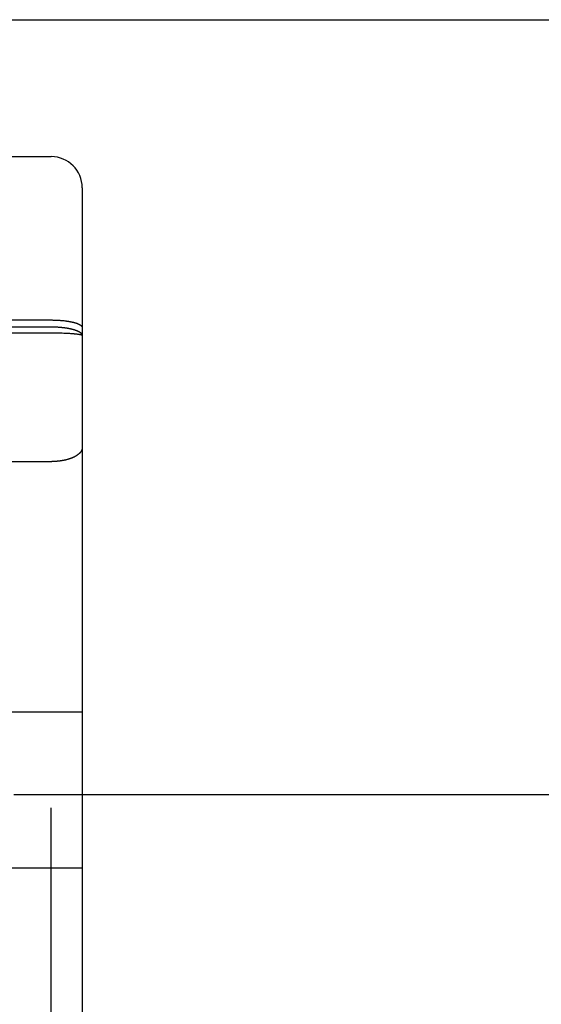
# Model space of a CAD drawing. Header units: inches. Extents: x 0 to 210, y 0 to 136.
# Tile 79 of 93: x 71.5 to 72.005, y 94.872 to 95.825. Entities that reach past the tile are written whole.
import ezdxf

# ---------------------------------------------------------------- set-up
doc = ezdxf.new("R2010")
doc.units = ezdxf.units.IN
doc.header["$LTSCALE"] = 11.549409
doc.header["$MEASUREMENT"] = 0
doc.linetypes.add('HIDDEN', pattern=[0.2, 0.1, -0.1])
doc.layers.get('0').update_dxf_attribs({"linetype": 'CONTINUOUS'})
doc.layers.add('02___PRT_ALL_AXES', color=7, linetype='CONTINUOUS')
doc.layers.add('DEFAULT_2', color=8, linetype='HIDDEN')

msp = doc.modelspace()

# ---------------------------------------------------------------- linework, layer by layer
at = {"color": 3, "linetype": 'Continuous'}
msp.add_line((68.4778, 95.82491), (97.0813, 95.82491), dxfattribs=at)
at = {"layer": '02___PRT_ALL_AXES', "color": 8, "linetype": 'HIDDEN'}
msp.add_line((71.4658, 95.69241), (71.5308, 95.69241), dxfattribs=at)
at = {"layer": 'DEFAULT_2', "color": 8, "linetype": 'HIDDEN'}
for p, q in [((71.5308, 93.90741), (71.5308, 95.69241)), ((71.5608, 95.66241), (71.5608, 93.93741)), ((70.96538, 95.53441), (71.5308, 95.53441)), ((71.53123, 95.5275), (70.9658, 95.5275)), ((71.5308, 95.53441), (71.53165, 95.5344)), ((71.53207, 95.52749), (71.53123, 95.5275)), ((71.53165, 95.5344), (71.53249, 95.53439)), ((71.53291, 95.52748), (71.53207, 95.52749)), ((71.53249, 95.53439), (71.53333, 95.53438)), ((71.53374, 95.52746), (71.53291, 95.52748)), ((71.53333, 95.53438), (71.53416, 95.53436)), ((71.53458, 95.52743), (71.53374, 95.52746)), ((71.53416, 95.53436), (71.535, 95.53433)), ((71.53541, 95.5274), (71.53458, 95.52743)), ((71.535, 95.53433), (71.53583, 95.5343)), ((71.53624, 95.52736), (71.53541, 95.5274)), ((71.53583, 95.5343), (71.53666, 95.53426)), ((71.53707, 95.52732), (71.53624, 95.52736)), ((71.53666, 95.53426), (71.53748, 95.53422)), ((71.53789, 95.52727), (71.53707, 95.52732)), ((71.53748, 95.53422), (71.5383, 95.53417)), ((71.5387, 95.52721), (71.53789, 95.52727)), ((71.5383, 95.53417), (71.53911, 95.53411)), ((71.53951, 95.52714), (71.5387, 95.52721)), ((71.53911, 95.53411), (71.53991, 95.53405)), ((71.54031, 95.52707), (71.53951, 95.52714)), ((71.53991, 95.53405), (71.54071, 95.53399)), ((71.54071, 95.53399), (71.5415, 95.53392)), ((71.5415, 95.53392), (71.54228, 95.53384)), ((71.54228, 95.53384), (71.54306, 95.53376)), ((71.54306, 95.53376), (71.54382, 95.53367)), ((71.53165, 95.52167), (70.96496, 95.52167)), ((71.53333, 95.52166), (71.53165, 95.52167)), ((71.535, 95.52165), (71.53333, 95.52166)), ((71.53666, 95.52162), (71.535, 95.52165)), ((71.5383, 95.52159), (71.53666, 95.52162)), ((71.53991, 95.52156), (71.5383, 95.52159)), ((71.5415, 95.52151), (71.53991, 95.52156)), ((71.54306, 95.52146), (71.5415, 95.52151)), ((71.54457, 95.5214), (71.54306, 95.52146)), ((71.54568, 95.52135), (71.54457, 95.5214)), ((71.54677, 95.5213), (71.54568, 95.52135)), ((71.54782, 95.52124), (71.54677, 95.5213)), ((71.54884, 95.52118), (71.54782, 95.52124)), ((71.54984, 95.52112), (71.54884, 95.52118)), ((71.55079, 95.52105), (71.54984, 95.52112)), ((71.55172, 95.52098), (71.55079, 95.52105)), ((71.55231, 95.52093), (71.55172, 95.52098)), ((71.55289, 95.52088), (71.55231, 95.52093)), ((71.55345, 95.52083), (71.55289, 95.52088)), ((71.55399, 95.52078), (71.55345, 95.52083)), ((71.55452, 95.52073), (71.55399, 95.52078)), ((71.55503, 95.52067), (71.55452, 95.52073)), ((71.55551, 95.52062), (71.55503, 95.52067)), ((71.55598, 95.52056), (71.55551, 95.52062)), ((71.55643, 95.5205), (71.55598, 95.52056)), ((71.4658, 95.39744), (71.53123, 95.39744)), ((71.4358, 95.15541), (71.5608, 95.15541)), ((95.7483, 95.0749), (69.1443, 95.0749)), ((71.4358, 95.00441), (71.5608, 95.00441))]:
    msp.add_line(p, q, dxfattribs=at)
for points in [[(71.5608, 95.51924), (71.5608, 95.51935), (71.56079, 95.51947), (71.56078, 95.51959), (71.56076, 95.5197), (71.56073, 95.51982), (71.5607, 95.51993), (71.56066, 95.52005), (71.56062, 95.52016), (71.56057, 95.52028), (71.56051, 95.52039), (71.56045, 95.52051), (71.56038, 95.52062), (71.56031, 95.52074), (71.56023, 95.52085), (71.56014, 95.52096), (71.56005, 95.52108), (71.55996, 95.52119), (71.55985, 95.5213), (71.55975, 95.52141), (71.55963, 95.52153), (71.55951, 95.52164), (71.55939, 95.52175), (71.55926, 95.52186), (71.55912, 95.52197), (71.55898, 95.52208), (71.55883, 95.52218), (71.55868, 95.52229), (71.55852, 95.5224), (71.55836, 95.52251), (71.55819, 95.52261), (71.55801, 95.52272), (71.55783, 95.52282), (71.55765, 95.52293), (71.55746, 95.52303), (71.55726, 95.52313), (71.55706, 95.52323), (71.55685, 95.52334), (71.55664, 95.52344), (71.55643, 95.52353), (71.55621, 95.52363), (71.55598, 95.52373), (71.55575, 95.52383), (71.55551, 95.52392), (71.55527, 95.52402), (71.55503, 95.52411), (71.55477, 95.52421), (71.55452, 95.5243), (71.55426, 95.52439), (71.55399, 95.52448), (71.55373, 95.52457), (71.55345, 95.52466), (71.55317, 95.52474), (71.55289, 95.52483), (71.5526, 95.52491), (71.55231, 95.525), (71.55202, 95.52508), (71.55172, 95.52516), (71.55141, 95.52524), (71.55111, 95.52532), (71.55079, 95.5254), (71.55048, 95.52547), (71.55016, 95.52555), (71.54984, 95.52562), (71.54951, 95.5257), (71.54918, 95.52577), (71.54884, 95.52584), (71.54851, 95.52591), (71.54816, 95.52598), (71.54782, 95.52604), (71.54747, 95.52611), (71.54712, 95.52617), (71.54677, 95.52623), (71.54641, 95.52629), (71.54605, 95.52635), (71.54568, 95.52641), (71.54532, 95.52647), (71.54495, 95.52652), (71.54457, 95.52658), (71.5442, 95.52663), (71.54382, 95.52668), (71.54344, 95.52673), (71.54306, 95.52678), (71.54267, 95.52683), (71.54228, 95.52687), (71.5419, 95.52691), (71.5415, 95.52696), (71.54111, 95.527), (71.54031, 95.52707)], [(71.54382, 95.53367), (71.54457, 95.53357), (71.54494, 95.53353), (71.54531, 95.53348), (71.54568, 95.53342), (71.54604, 95.53337), (71.54641, 95.53332), (71.54676, 95.53326), (71.54712, 95.53321), (71.54747, 95.53315), (71.54782, 95.53309), (71.54816, 95.53303), (71.5485, 95.53297), (71.54884, 95.53291), (71.54918, 95.53284), (71.54951, 95.53278), (71.54983, 95.53271), (71.55016, 95.53265), (71.55048, 95.53258), (71.55079, 95.53251), (71.5511, 95.53244), (71.55141, 95.53237), (71.55172, 95.5323), (71.55202, 95.53222), (71.55231, 95.53215), (71.5526, 95.53207), (71.55289, 95.532), (71.55317, 95.53192), (71.55345, 95.53184), (71.55372, 95.53176), (71.55399, 95.53168), (71.55426, 95.5316), (71.55452, 95.53152), (71.55477, 95.53144), (71.55502, 95.53135), (71.55527, 95.53127), (71.55551, 95.53118), (71.55575, 95.5311), (71.55598, 95.53101), (71.5562, 95.53092), (71.55643, 95.53083), (71.55664, 95.53074), (71.55685, 95.53065), (71.55706, 95.53056), (71.55726, 95.53047), (71.55746, 95.53038), (71.55765, 95.53029), (71.55783, 95.53019), (71.55801, 95.5301), (71.55819, 95.53), (71.55836, 95.52991), (71.55852, 95.52981), (71.55868, 95.52971), (71.55883, 95.52962), (71.55898, 95.52952), (71.55912, 95.52942), (71.55926, 95.52932), (71.55939, 95.52922), (71.55951, 95.52913), (71.55963, 95.52903), (71.55975, 95.52893), (71.55985, 95.52883), (71.55996, 95.52872), (71.56005, 95.52862), (71.56014, 95.52852), (71.56023, 95.52842), (71.56031, 95.52832), (71.56038, 95.52822), (71.56045, 95.52811), (71.56051, 95.52801), (71.56057, 95.52791), (71.56062, 95.5278), (71.56066, 95.5277), (71.5607, 95.5276), (71.56073, 95.52749), (71.56076, 95.52739), (71.56078, 95.52729), (71.56079, 95.52718), (71.5608, 95.52708), (71.5608, 95.52697)], [(71.5608, 95.51924), (71.5608, 95.51927), (71.56079, 95.51931), (71.56078, 95.51934), (71.56076, 95.51937), (71.56073, 95.51941), (71.5607, 95.51944), (71.56066, 95.51948), (71.56062, 95.51951), (71.56057, 95.51954), (71.56051, 95.51958), (71.56045, 95.51961), (71.56038, 95.51965), (71.56031, 95.51968), (71.56023, 95.51971), (71.56014, 95.51975), (71.56005, 95.51978), (71.55996, 95.51981), (71.55985, 95.51985), (71.55975, 95.51988), (71.55963, 95.51991), (71.55951, 95.51994), (71.55939, 95.51998), (71.55926, 95.52001), (71.55912, 95.52004), (71.55898, 95.52007), (71.55883, 95.52011), (71.55868, 95.52014), (71.55852, 95.52017), (71.55836, 95.5202), (71.55819, 95.52023), (71.55801, 95.52026), (71.55783, 95.52029), (71.55765, 95.52032), (71.55746, 95.52035), (71.55726, 95.52038), (71.55706, 95.52041), (71.55685, 95.52044), (71.55643, 95.5205)], [(71.5608, 95.41103), (71.5608, 95.41084), (71.56079, 95.41065), (71.56078, 95.41046), (71.56076, 95.41027), (71.56073, 95.41008), (71.5607, 95.40989), (71.56066, 95.4097), (71.56062, 95.40951), (71.56057, 95.40932), (71.56051, 95.40913), (71.56045, 95.40894), (71.56038, 95.40875), (71.56031, 95.40856), (71.56023, 95.40838), (71.56014, 95.40819), (71.56005, 95.408), (71.55996, 95.40782), (71.55985, 95.40763), (71.55975, 95.40745), (71.55963, 95.40727), (71.55951, 95.40708), (71.55939, 95.4069), (71.55926, 95.40672), (71.55912, 95.40654), (71.55898, 95.40636), (71.55883, 95.40618), (71.55868, 95.406), (71.55852, 95.40583), (71.55836, 95.40565), (71.55819, 95.40548), (71.55801, 95.4053), (71.55783, 95.40513), (71.55765, 95.40496), (71.55746, 95.40479), (71.55726, 95.40462), (71.55706, 95.40445), (71.55685, 95.40429), (71.55664, 95.40412), (71.55643, 95.40396), (71.55621, 95.4038), (71.55598, 95.40364), (71.55575, 95.40348), (71.55551, 95.40332), (71.55527, 95.40316), (71.55503, 95.40301), (71.55477, 95.40286), (71.55452, 95.4027), (71.55426, 95.40255), (71.55399, 95.40241), (71.55373, 95.40226), (71.55345, 95.40211), (71.55317, 95.40197), (71.55289, 95.40183), (71.5526, 95.40169), (71.55231, 95.40155), (71.55202, 95.40142), (71.55172, 95.40128), (71.55141, 95.40115), (71.55111, 95.40102), (71.55079, 95.40089), (71.55048, 95.40077), (71.55016, 95.40064), (71.54984, 95.40052), (71.54951, 95.4004), (71.54918, 95.40028), (71.54884, 95.40017), (71.54851, 95.40006), (71.54816, 95.39994), (71.54782, 95.39983), (71.54747, 95.39973), (71.54712, 95.39962), (71.54677, 95.39952), (71.54641, 95.39942), (71.54605, 95.39932), (71.54568, 95.39923), (71.54532, 95.39913), (71.54495, 95.39904), (71.54457, 95.39895), (71.5442, 95.39887), (71.54382, 95.39878), (71.54344, 95.3987), (71.54306, 95.39862), (71.54267, 95.39855), (71.54228, 95.39847), (71.5419, 95.3984), (71.5415, 95.39833), (71.54111, 95.39826), (71.54071, 95.3982), (71.54031, 95.39814), (71.53991, 95.39808), (71.53951, 95.39802), (71.53911, 95.39797), (71.5387, 95.39792), (71.5383, 95.39787), (71.53789, 95.39782), (71.53748, 95.39778), (71.53707, 95.39774), (71.53666, 95.3977), (71.53624, 95.39766), (71.53583, 95.39763), (71.53541, 95.3976), (71.535, 95.39757), (71.53458, 95.39755), (71.53416, 95.39752), (71.53374, 95.3975), (71.53333, 95.39749), (71.53291, 95.39747), (71.53249, 95.39746), (71.53207, 95.39745), (71.53165, 95.39744), (71.53123, 95.39744)]]:
    msp.add_lwpolyline(points, dxfattribs=at)
msp.add_arc((71.5308, 95.66241), 0.03, 0, 90, dxfattribs=at)

doc.saveas('drawing.dxf')
